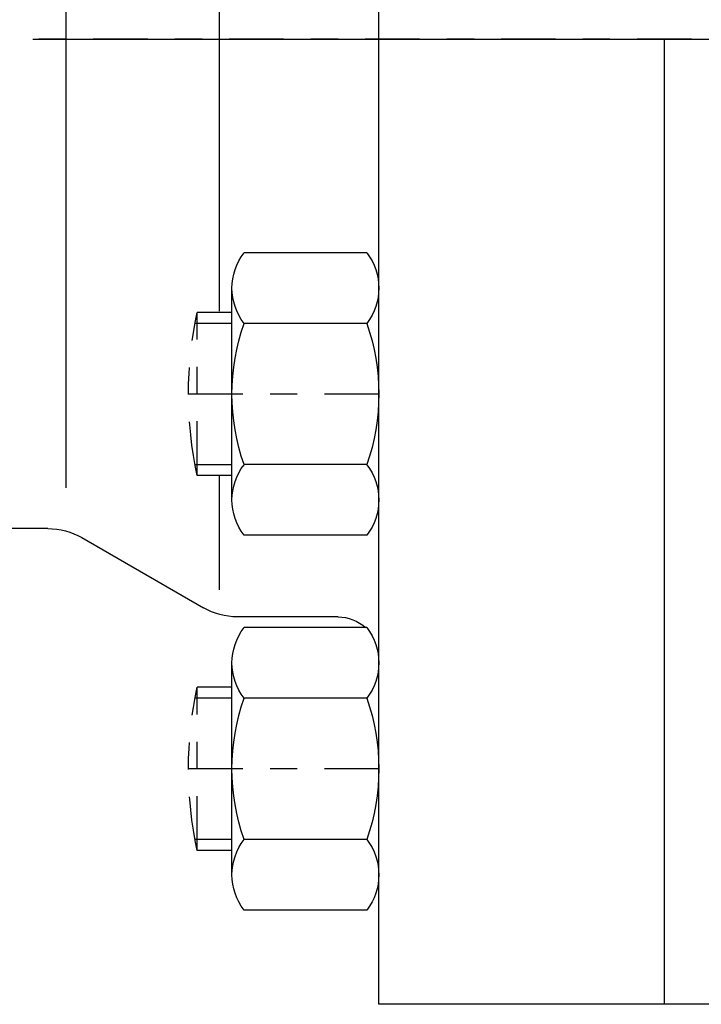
# Model space of a CAD drawing. Extents: x 33706 to 249013, y -74890 to 17912.
# Tile 188 of 256: x 123561.83 to 123564.33, y -22356.31 to -22352.69. Entities that reach past the tile are written whole.
import ezdxf

# ---------------------------------------------------------------- set-up
doc = ezdxf.new("R2010")
doc.units = 0
doc.header["$MEASUREMENT"] = 0
doc.linetypes.add('DASHDOT', pattern=[8.5, 4, -2, 0.5, -2])
for name, color, linetype in [('gaz', 1, 'Continuous'), ('LC-002-002-----0', 2, 'DASHDOT'), ('LC-007-002-----0', 1, 'Continuous'), ('LC-008-002-----0', 1, 'Continuous'), ('LC-010-002-----0', 1, 'Continuous'), ('LC-013-072-----0', 1, 'Continuous')]:
    doc.layers.add(name, color=color, linetype=linetype)

# ---------------------------------------------------------------- blocks, each defined once
blk = doc.blocks.new('kdk dn40 pn50')
at = {"layer": 'LC-002-002-----0', "color": 1}
for p, q in [((53.3, -20.104), (55.848, -20.104)), ((55.848, -32.104), (55.848, -20.104)), ((53.3, -32.104), (55.848, -32.104)), ((53.3, -47.681), (55.848, -47.681)), ((55.848, -59.681), (55.848, -47.681)), ((53.3, -59.681), (55.848, -59.681))]:
    blk.add_line(p, q, dxfattribs=at)
at = {"layer": 'LC-002-002-----0'}
for p, q in [((53.3, -20.904), (56.012, -20.904)), ((53.3, -31.304), (56.012, -31.304)), ((53.3, -48.481), (56.012, -48.481)), ((53.3, -58.881), (56.012, -58.881))]:
    blk.add_line(p, q, dxfattribs=at)
at = {"layer": 'LC-002-002-----0', "color": 1}
for centre in [(28.555, -26.104), (28.555, -53.681)]:
    blk.add_arc(centre, 27.945, 347.60155, 12.39845, dxfattribs=at)
at = {"layer": 'LC-007-002-----0'}
for p, q in [((42.5, -71), (42.5, 71)), ((65.5, -33), (65.5, 33)), ((21.5, -71), (21.5, 0)), ((66.84, -36), (94.5, -36)), ((64.34, -36.67), (55.402, -41.83)), ((45.5, -42.5), (52.902, -42.5)), ((-21.5, -71), (42.5, -71))]:
    blk.add_line(p, q, dxfattribs=at)
for centre, radius, start, end in [((66.84, -41), 5, 90, 120), ((52.902, -37.5), 5, 270, 300), ((45.5, -45.5), 3, 90, 132.51135)]:
    blk.add_arc(centre, radius, start, end, dxfattribs=at)
at = {"layer": 'LC-008-002-----0'}
for p, q in [((54.242, 8.882), (54.242, -20.018)), ((54.242, -32.104), (54.242, -40.5))]:
    blk.add_line(p, q, dxfattribs=at)
at = {"layer": 'LC-010-002-----0', "color": 2, "linetype": 'DASHDOT'}
for p, q in [((-120.5, 0), (120.5, 0)), ((42.5, -26.104), (56.5, -26.104)), ((42.5, -53.681), (56.5, -53.681))]:
    blk.add_line(p, q, dxfattribs=at)
at = {"layer": 'LC-013-072-----0'}
for p, q in [((43.389, -15.712), (52.411, -15.712)), ((53.3, -33.899), (53.3, -18.31)), ((43.389, -20.908), (52.411, -20.908)), ((43.389, -31.301), (52.411, -31.301)), ((43.389, -36.497), (52.411, -36.497)), ((43.389, -43.289), (52.411, -43.289)), ((53.3, -61.475), (53.3, -45.887)), ((43.389, -48.485), (52.411, -48.485)), ((43.389, -58.877), (52.411, -58.877)), ((43.389, -64.073), (52.411, -64.073))]:
    blk.add_line(p, q, dxfattribs=at)
for centre, radius, start, end in [((46.742, -18.31), 4.242, 142.23656, 217.76344), ((49.058, -18.31), 4.242, 322.23656, 37.76344), ((58.137, -26.104), 15.637, 160.59144, 199.40857), ((37.663, -26.104), 15.637, 340.59143, 19.40857), ((46.742, -33.899), 4.242, 142.23656, 217.76344), ((49.058, -33.899), 4.242, 322.23656, 37.76344), ((46.742, -45.887), 4.242, 142.23656, 217.76344), ((49.058, -45.887), 4.242, 322.23656, 37.76344), ((58.137, -53.681), 15.637, 160.59144, 199.40857), ((37.663, -53.681), 15.637, 340.59143, 19.40857), ((46.742, -61.475), 4.242, 142.23656, 217.76344), ((49.058, -61.475), 4.242, 322.23656, 37.76344)]:
    blk.add_arc(centre, radius, start, end, dxfattribs=at)

msp = doc.modelspace()

# ---------------------------------------------------------------- linework, layer by layer
at = {"layer": 'gaz', "linetype": 'Continuous'}
msp.add_line((123561.8772, -22352.763), (123592.2688, -22352.763), dxfattribs=at)

# ---------------------------------------------------------------- block references
at = {"layer": 'gaz', "linetype": 'Continuous', "xscale": -0.05, "yscale": 0.05}
msp.add_blockref('kdk dn40 pn50', (123565.274, -22352.763), dxfattribs=at)

doc.saveas('drawing.dxf')
